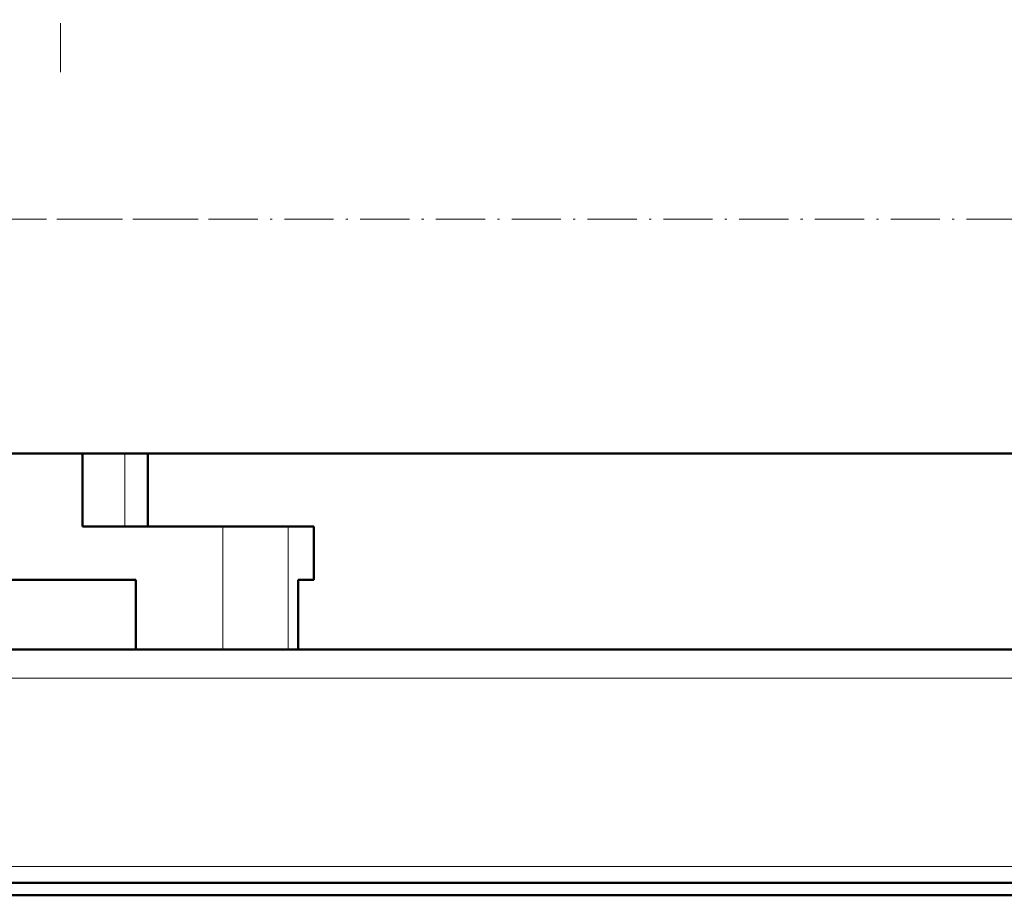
# Model space of a CAD drawing. Extents: x -1976 to 2357, y -1844 to 653.
# Tile 35 of 56: x -27 to 214, y -354 to -141. Entities that reach past the tile are written whole.
import ezdxf

# ---------------------------------------------------------------- set-up
doc = ezdxf.new("R2010")
doc.units = 0
doc.linetypes.add('DASHDOT', pattern=[18.5, 12, -3, 0.5, -3])

msp = doc.modelspace()

# ---------------------------------------------------------------- linework, layer by layer
at = {"color": 7, "linetype": 'DASHDOT', "lineweight": 18}
for p, q in [((-16.81, -153.54), (-16.81, 102.12)), ((-424.64, -189.38), (765.77, -189.38)), ((16.82, -189.38), (-223.68, -189.38))]:
    msp.add_line(p, q, dxfattribs=at)
at = {"color": 7, "lineweight": 50}
for p, q in [((618.57, -246.53), (-325.43, -246.53)), ((-11.38, -246.53), (-11.38, -264.38)), ((4.57, -246.53), (4.57, -264.38)), ((-11.38, -264.38), (22.86, -264.38)), ((22.86, -264.38), (38.76, -264.38)), ((38.76, -264.38), (45.07, -264.38)), ((45.07, -277.38), (45.07, -264.38)), ((1.57, -277.38), (-74.93, -277.38)), ((1.57, -277.38), (1.57, -294.38)), ((41.21, -294.38), (41.21, -277.38)), ((45.07, -277.38), (41.21, -277.38)), ((41.21, -277.38), (41.21, -294.38)), ((588.03, -294.38), (-294.9, -294.38)), ((22.86, -294.38), (1.57, -294.38)), ((38.76, -294.38), (22.86, -294.38)), ((41.21, -294.38), (38.76, -294.38)), ((586.57, -351.38), (-293.43, -351.38)), ((-293.43, -354.38), (586.57, -354.38))]:
    msp.add_line(p, q, dxfattribs=at)
at = {"color": 7, "lineweight": 18}
for p, q in [((-1.05, -246.53), (-1.05, -264.38)), ((22.86, -264.38), (22.86, -294.38)), ((38.76, -264.38), (38.76, -294.38)), ((587.89, -301.38), (-294.76, -301.38)), ((596.57, -347.38), (-303.43, -347.38))]:
    msp.add_line(p, q, dxfattribs=at)

doc.saveas('drawing.dxf')
